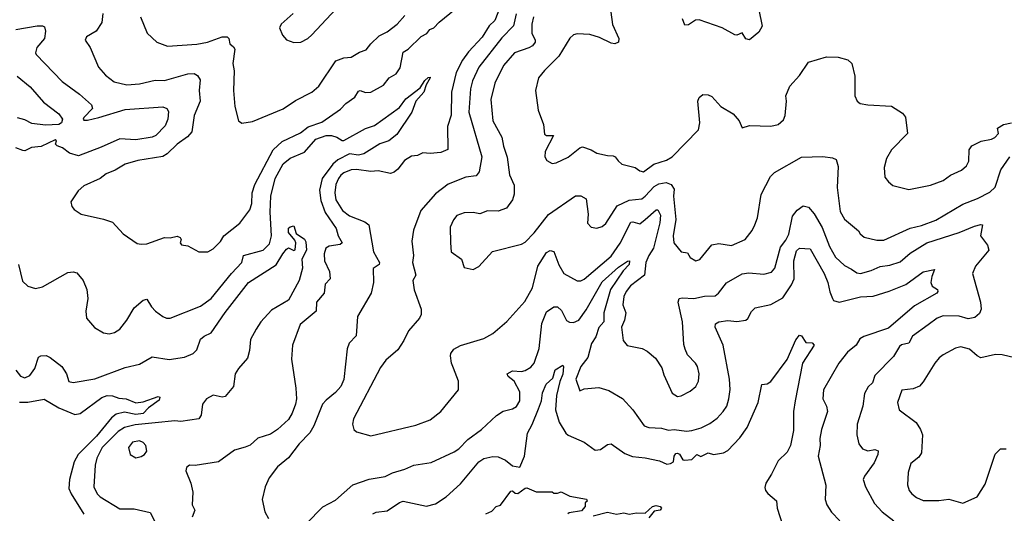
# Model space of a CAD drawing. Extents: x 1552294 to 1694791, y 811929 to 917222.
# Tile 78 of 256: x 1574317 to 1579806, y 866807 to 869560. Entities that reach past the tile are written whole.
import ezdxf

# ---------------------------------------------------------------- set-up
doc = ezdxf.new("R2010")
doc.units = 0

msp = doc.modelspace()

# ---------------------------------------------------------------- linework, layer by layer
at = {"layer": '0CON10XD'}
for points in [[(1575845, 869432), (1575885, 869434.2), (1575923.8, 869455), (1575945.8, 869475), (1576161.7, 869708.3)], [(1577020.4, 869695), (1576965.6, 869555), (1576935.2, 869524.8), (1576895, 869463.2), (1576818.6, 869381.4), (1576785.3, 869335), (1576750.3, 869265), (1576724.3, 869155), (1576722.3, 869027.7), (1576702.3, 868965), (1576704.3, 868835.7), (1576665, 868820), (1576605, 868814.5), (1576565, 868818.2), (1576535, 868802.5), (1576501.3, 868798.7), (1576462.5, 868775), (1576425, 868727.1), (1576405, 868709.4), (1576385, 868703.1), (1576315, 868717.5), (1576275, 868713.6), (1576195, 868725.2), (1576165, 868723), (1576125, 868706.3), (1576107.6, 868692.4), (1576093.5, 868675), (1576079.7, 868640.3), (1576074.8, 868595.2), (1576079.8, 868555), (1576116.5, 868495), (1576155, 868465.9), (1576242.1, 868432.1), (1576264.2, 868415), (1576289.4, 868265), (1576323.3, 868205), (1576322, 868195), (1576287.1, 868172.9), (1576290, 868095), (1576276, 868035), (1576200, 867905), (1576192.3, 867797.7), (1576154.6, 867755.4), (1576142.2, 867725), (1576124.2, 867554.2), (1576107.8, 867515), (1576078.3, 867481.7), (1576025, 867439.1), (1576005.5, 867415), (1575957.5, 867295), (1575934.3, 867255.7), (1575874.7, 867195.3), (1575815, 867117.1), (1575755, 867066.7), (1575708.6, 867005), (1575685.8, 866955), (1575668.6, 866885), (1575683.1, 866815), (1575705, 866778)], [(1574780, 869595), (1574775.6, 869545), (1574743.6, 869496.4), (1574690, 869465), (1574681.2, 869445), (1574710, 869405), (1574756.2, 869295), (1574795, 869250.8), (1574843.8, 869213.8), (1574915, 869196.2), (1574985, 869201.3), (1575072.2, 869222.2), (1575125, 869220.9), (1575255, 869257.4), (1575289.3, 869259.3), (1575308.5, 869248.5), (1575322.9, 869225), (1575316.8, 869165), (1575323.3, 869105), (1575290.6, 869025), (1575277.3, 868935), (1575253.3, 868906.7), (1575195, 868866.2), (1575138.8, 868811.2), (1575115, 868796.2), (1574975, 868774.4), (1574905, 868754.3), (1574850, 868720), (1574798.9, 868701.1), (1574765.6, 868674.4), (1574675, 868633.8), (1574643.8, 868605), (1574602.5, 868545), (1574608.3, 868518.3), (1574620.7, 868500.7), (1574660, 868475), (1574785, 868447.5), (1574835, 868430), (1574893.8, 868365), (1574972.7, 868312.7), (1574995, 868307.5), (1575025, 868310.8), (1575123.9, 868346.1), (1575155, 868343.3), (1575195, 868352.5), (1575212.5, 868345), (1575216.7, 868335), (1575212.5, 868315), (1575220, 868305), (1575255, 868298.8), (1575315.9, 868265.9), (1575365, 868265.7), (1575395, 868281.9), (1575436.4, 868323.6), (1575455.6, 868355), (1575544, 868425), (1575600.2, 868499.8), (1575611.5, 868535), (1575613.8, 868595), (1575628.5, 868641.5), (1575730, 868835), (1575780.2, 868879.8), (1575881.7, 868928.3), (1575925, 868961.6), (1576000.8, 868989.2), (1576105, 869060.5), (1576135, 869091.9), (1576185, 869127.5), (1576205, 869161.1), (1576215, 869165.4), (1576245, 869154.6), (1576275, 869156.4), (1576344.4, 869195), (1576376.7, 869235), (1576415, 869257.5), (1576438.6, 869291.4), (1576455, 869379.5), (1576483.6, 869396.4), (1576555, 869465.6), (1576586.3, 869483.7), (1576604.4, 869505), (1576625, 869515.4), (1576655, 869546.9), (1576745, 869617.9)], [(1575840.9, 869595), (1575775.5, 869535), (1575765.8, 869515), (1575783, 869473), (1575805, 869446.7), (1575845, 869432)], [(1577085, 869593.3), (1577069.8, 869525), (1577005, 869459.6)], [(1577612.5, 869602.5), (1577622.2, 869532.2), (1577658, 869455), (1577655.9, 869434.1), (1577635, 869426), (1577615, 869429.4), (1577549.9, 869459.9), (1577495, 869477.1), (1577425, 869480.9), (1577403.8, 869476.2), (1577385, 869456), (1577323.5, 869356.5), (1577242.6, 869277.4), (1577209.4, 869235), (1577193.6, 869165), (1577206.9, 869055), (1577238.1, 868975), (1577242.2, 868922.2), (1577253.3, 868913.3), (1577292.5, 868915), (1577246.4, 868825), (1577244.6, 868795), (1577256, 868775), (1577285, 868758.1), (1577308.7, 868761.3), (1577375, 868792.5), (1577440, 868845), (1577455, 868850), (1577502.5, 868835), (1577535, 868816), (1577595, 868802.2), (1577625, 868801.5), (1577637.1, 868795), (1577653.1, 868773.1), (1577674.8, 868754.8), (1577748, 868735), (1577775, 868716.7), (1577795, 868711.4), (1577852.5, 868755), (1577923.2, 868776.8), (1577955.3, 868794.7), (1578100.8, 868945), (1578109.2, 868985), (1578097.1, 869105), (1578105, 869126.2), (1578125, 869142.5), (1578155, 869140), (1578175, 869131.4), (1578225.7, 869075), (1578294, 869035), (1578328.8, 868995), (1578345, 868957.5), (1578385, 868970), (1578505, 868966), (1578545, 868975.8), (1578575, 869002), (1578584.2, 869025), (1578592.9, 869105), (1578589.2, 869135), (1578610.9, 869189.1), (1578665, 869248.8), (1578715, 869323.8), (1578815, 869352.7), (1578880.2, 869350.2), (1578935, 869335.6), (1578955.6, 869315), (1578973.1, 869245), (1578972.2, 869135), (1578985.6, 869105.6), (1579003.3, 869093.3), (1579045, 869084.4), (1579177, 869077), (1579238.3, 869038.3), (1579255.5, 869015.5), (1579266.5, 868925), (1579178, 868835), (1579150, 868785), (1579137.1, 868735), (1579141.1, 868681.1), (1579160, 868655), (1579185, 868635.7), (1579275, 868613.8), (1579395, 868637.8), (1579465, 868662.9), (1579507.2, 868692.8), (1579568.6, 868721.4), (1579595.8, 868745), (1579608.2, 868771.8), (1579611.4, 868835), (1579625, 868856.2), (1579677.9, 868882.1), (1579735, 868893.1), (1579753.3, 868903.3), (1579774.4, 868925), (1579769.2, 868955), (1579802, 868975), (1579845.7, 868985)], [(1578437.7, 869615), (1578456.2, 869523.8), (1578438.8, 869491.2), (1578385, 869448.5), (1578365, 869452.9), (1578345, 869486.2), (1578315, 869474), (1578305, 869475.6), (1578234.2, 869515), (1578105, 869560), (1578085, 869556.6), (1578045, 869530.7), (1578025, 869530), (1578012, 869565)], [(1574991.1, 869575), (1575028, 869485), (1575081.2, 869435), (1575141.4, 869411.4), (1575305, 869422.9), (1575364.7, 869435.3), (1575445, 869464.3), (1575474, 869464), (1575483.3, 869455), (1575488.8, 869425), (1575508.9, 869408.9), (1575515.8, 869395), (1575505.7, 869315), (1575512, 869275), (1575509.2, 869165), (1575515.7, 869075), (1575537.5, 868995), (1575555, 868983.3), (1575615, 868992), (1575786.5, 869063.5), (1575855, 869109.2), (1575945, 869155.6), (1575985, 869188.6), (1576079.4, 869330.6), (1576125, 869347.5), (1576165, 869351.1), (1576211.4, 869378.6), (1576248.8, 869391.2), (1576273.8, 869425), (1576320.7, 869469.3), (1576365, 869492.9), (1576422, 869535), (1576465, 869583.8)], [(1577181.8, 869575), (1577172.3, 869535), (1577171.8, 869485), (1577191.5, 869445), (1577190.9, 869435), (1577176.5, 869415), (1577155, 869402.3), (1577075, 869375.5), (1577014.6, 869305), (1576965.4, 869205), (1576943.8, 869115), (1576955.3, 868995), (1577004.7, 868904.7), (1577013.7, 868855), (1577035, 868793.3), (1577048.2, 868695), (1577073.4, 868636.6), (1577073.7, 868586.3), (1577064.6, 868555.4), (1577030.5, 868509.5), (1576985, 868492.5), (1576925, 868494), (1576882.3, 868477.7), (1576845, 868484.4), (1576795, 868482.2), (1576755, 868467.9), (1576735, 868444), (1576717, 868403), (1576718.8, 868315), (1576722.5, 868265), (1576780, 868225), (1576795, 868177.5), (1576845, 868167.5), (1576875.9, 868184.1), (1576953, 868267), (1577115, 868308.1), (1577135, 868319.4), (1577185, 868371.9), (1577265, 868473.8), (1577415, 868577.5), (1577445, 868578.1), (1577475, 868561.2), (1577486.9, 868475), (1577482, 868425), (1577503.2, 868403.2), (1577535, 868397.5), (1577565, 868407.5), (1577585, 868424), (1577648.8, 868521.2), (1577715, 868552.9), (1577785, 868561.6), (1577805, 868575.3), (1577855, 868629.2), (1577881.1, 868645), (1577921.8, 868651.8), (1577950, 868640), (1577965.5, 868615), (1577961.5, 868575), (1577974.7, 868445), (1577961.2, 868355), (1577963.1, 868315), (1578005, 868266), (1578040, 868260), (1578055, 868234), (1578086.1, 868216.1), (1578108.3, 868221.7), (1578175.5, 868304.5), (1578215, 868312.2), (1578285, 868300), (1578361.2, 868335), (1578401.2, 868385), (1578416.2, 868415), (1578430, 868455), (1578450, 868585), (1578502.9, 868685), (1578525, 868707.5), (1578675, 868792.5), (1578793.9, 868796.1), (1578849.1, 868789.1), (1578869.4, 868779.4), (1578880.4, 868740.4), (1578874.5, 868625), (1578890.9, 868490.9), (1578915, 868448), (1578993, 868383), (1579002.5, 868365), (1579025, 868348), (1579095, 868330), (1579135, 868330.5), (1579282.4, 868397.6), (1579345, 868411.5), (1579425, 868441.5), (1579575, 868530.7), (1579656.9, 868563.1), (1579725, 868598.6), (1579755, 868626.2), (1579787.9, 868722.1), (1579836.7, 868795)], [(1574295, 869504.7), (1574415.3, 869525.3), (1574445, 869525.5), (1574455, 869520), (1574460, 869495), (1574454.5, 869455.5), (1574412.5, 869405), (1574405.6, 869375.6), (1574408.9, 869365), (1574554.5, 869215), (1574651.1, 869145), (1574717.5, 869085), (1574722.5, 869065), (1574673.8, 869015), (1574670, 869005), (1574675, 869000), (1574695, 868999.4), (1574758, 869015), (1574905, 869058.9), (1575115, 869073.1), (1575136.7, 869065), (1575147.3, 869047.3), (1575142.2, 869005), (1575128.8, 868968.8), (1575076.7, 868915), (1575055.7, 868904.3), (1574965, 868889), (1574874.4, 868895.6), (1574771.4, 868848.7), (1574645, 868801.3), (1574595.5, 868815), (1574555, 868845.4), (1574525, 868856.7), (1574516.7, 868865), (1574522.5, 868885), (1574515, 868890), (1574436.9, 868853.1), (1574381.9, 868848.1), (1574345, 868829.4), (1574335, 868830.6), (1574295.6, 868845.6)], [(1577005, 869459.6), (1576876, 869295), (1576841.9, 869218.1), (1576831.2, 869175), (1576821.2, 869045), (1576892.9, 868795), (1576879.4, 868710.6), (1576861.2, 868688.8), (1576805, 868682.5), (1576705, 868642.5), (1576635, 868589.5), (1576553.7, 868496.3), (1576513, 868387), (1576503.6, 868325), (1576512.7, 868245), (1576507.5, 868205), (1576526.4, 868135), (1576508.1, 868105), (1576515.7, 868054.3), (1576555.5, 867945), (1576554.4, 867915), (1576546.5, 867895), (1576485.5, 867824.5), (1576459.3, 867770.7), (1576425, 867719.2), (1576358.8, 867661.2), (1576328.8, 867621.2), (1576178.1, 867335), (1576172.5, 867305), (1576179.2, 867275), (1576195, 867260.8), (1576275, 867239.2), (1576525, 867298.9), (1576605, 867328.1), (1576665, 867375.8), (1576763.8, 867495), (1576764.3, 867545), (1576736.2, 867616.2), (1576724.4, 867645), (1576718.6, 867685), (1576720.9, 867699.1), (1576737.9, 867722.1), (1576775, 867742.5), (1576905, 867782.9), (1576955, 867809.2), (1577033.6, 867876.4), (1577132.4, 867987.6), (1577175.4, 868065), (1577205.3, 868185), (1577255, 868262.2), (1577275, 868273.1), (1577295, 868267.1), (1577323.6, 868193.6), (1577351.5, 868145), (1577425, 868103.6), (1577445, 868102.9), (1577465, 868113.5), (1577615, 868241.8), (1577665, 868313.2), (1577725, 868430), (1577735, 868433.3), (1577775, 868420.8), (1577804.6, 868445), (1577865, 868498.8), (1577875, 868500.5), (1577889.8, 868469.8), (1577886.5, 868426.5), (1577850.6, 868285), (1577824.8, 868245), (1577808.8, 868205), (1577800.8, 868135), (1577721.8, 868075), (1577697.9, 868045), (1577684.3, 868015.7), (1577679.8, 867969.8), (1577696.4, 867925), (1577689.6, 867885), (1577671.5, 867845), (1577681.7, 867771.7), (1577703, 867743), (1577786.6, 867726.6), (1577815, 867712), (1577862.1, 867672.1), (1577897.9, 867617.9), (1577909.1, 867579.1), (1577955, 867478), (1577985, 867458.6), (1578005, 867461.9), (1578055, 867488), (1578086.4, 867513.6), (1578101.4, 867545), (1578104.3, 867585.7), (1578095.6, 867625), (1578084.6, 867644.6), (1578040.9, 867690.9), (1578026.7, 867723.3), (1578019.5, 867749.5), (1578012.5, 867875), (1577987.9, 867985), (1577992.9, 868005), (1578010.4, 868009.6), (1578075, 868005.4), (1578135, 868018), (1578195, 868019.6), (1578213.8, 868035), (1578257.3, 868092.7), (1578345, 868143.3), (1578381.4, 868148.6), (1578465, 868140), (1578508.3, 868151.7), (1578526.4, 868175), (1578557.8, 868292.2), (1578588.9, 868331.1), (1578605, 868363.3), (1578626.1, 868463.9), (1578652.2, 868497.8), (1578685, 868521.8), (1578715.2, 868515.2), (1578746.4, 868476.4), (1578790.7, 868400.7), (1578831.1, 868295), (1578865.5, 868235), (1578915, 868188.5), (1578955, 868169.4), (1578985, 868148.6), (1579005, 868144.4), (1579065, 868160.8), (1579115, 868184.1), (1579168.2, 868191.8), (1579225, 868210.3), (1579281.3, 868258.7), (1579374.3, 868315.7), (1579555, 868372.9), (1579640.7, 868409.3), (1579675, 868418.4), (1579684.2, 868415), (1579673.2, 868355), (1579713.4, 868303.4), (1579719.3, 868275), (1579645.5, 868185), (1579628.9, 868145), (1579673.5, 867985), (1579676.7, 867945), (1579667.7, 867922.3), (1579641.6, 867898.4), (1579605, 867890.9), (1579555, 867905.9), (1579465, 867907.8), (1579431.9, 867895), (1579381.5, 867858.5), (1579294.4, 867795), (1579274.7, 867755.3), (1579233.8, 867746.2), (1579221.9, 867738.1), (1579189.2, 867680.8), (1579084.6, 867575.4), (1579070.8, 867535), (1579047.6, 867512.4), (1579026.4, 867475), (1579017.9, 867405), (1578986.7, 867305), (1578984.5, 867244.5), (1578995.6, 867195), (1579016.5, 867166.5), (1579045, 867155.6), (1579085, 867162.5), (1579102.5, 867155), (1579101.5, 867135), (1579080.6, 867089.4), (1579027.5, 867015), (1579019.4, 866995), (1579032.2, 866955), (1579082.1, 866862.1), (1579126, 866816), (1579191.4, 866765)], [(1574303.3, 869245), (1574374.6, 869185), (1574450.4, 869100.4), (1574535, 869034.6), (1574555.5, 869005), (1574549.4, 868985), (1574535, 868975.2), (1574461.3, 868971.3), (1574385, 868981.1), (1574345, 869002.3), (1574305, 869013)], [(1574311.1, 868195), (1574332.4, 868102.4), (1574363, 868073), (1574405, 868060), (1574445, 868070), (1574585, 868149.4), (1574615, 868154.3), (1574635, 868147.5), (1574670, 868105), (1574691.4, 868055), (1574696.9, 868005), (1574685.7, 867935), (1574690, 867895), (1574734.1, 867844.1), (1574785, 867813.8), (1574815, 867808.8), (1574845, 867816.2), (1574875, 867833.8), (1574914.3, 867885), (1574955, 867954), (1575005, 867995.6), (1575025, 868002), (1575051.7, 867958.3), (1575073.8, 867933.8), (1575115, 867904.3), (1575135, 867895.7), (1575155, 867895.7), (1575325, 867962), (1575385, 868005.8), (1575497.5, 868145), (1575555.6, 868205), (1575564.4, 868245), (1575675.2, 868274.8), (1575710.6, 868309.4), (1575721.6, 868355), (1575712.8, 868487.2), (1575717.7, 868575), (1575740.7, 868675), (1575785, 868755.4), (1575825, 868787.5), (1575905, 868822), (1575967.2, 868892.8), (1576025.9, 868914.1), (1576055, 868914), (1576085, 868904.2), (1576115, 868886.4), (1576125, 868886.6), (1576245, 868952.9), (1576295, 868969.2), (1576435, 869070), (1576470.6, 869119.4), (1576550, 869180), (1576575, 869221.5), (1576595, 869238), (1576605, 869240), (1576605.6, 869235), (1576582.7, 869197.3), (1576570.3, 869155), (1576524.8, 869105.2), (1576503.8, 869045), (1576420.5, 868919.5), (1576375.8, 868884.2), (1576325, 868867.5), (1576235, 868811.1), (1576205, 868803.8), (1576155, 868811.3), (1576090.7, 868779.3), (1576062.2, 868755), (1576002.8, 868675), (1575989.2, 868609.2), (1575995, 868552.5), (1576020.5, 868485), (1576081.6, 868395), (1576092.9, 868355), (1576115.4, 868315), (1576104.3, 868305.7), (1576042.3, 868297.7), (1576023.3, 868285), (1576015.3, 868255), (1576016.1, 868215), (1576044.4, 868155), (1576048.8, 868115), (1576020, 868085), (1576015, 868034.2), (1575972.5, 867985), (1575970, 867935), (1575880.5, 867859.5), (1575838.8, 867745), (1575832.7, 867667.3), (1575856.7, 867505), (1575860.9, 867445), (1575855.4, 867415), (1575836.2, 867365), (1575815, 867330), (1575755, 867274.5), (1575715, 867248.8), (1575645, 867226.4), (1575602.2, 867187.8), (1575574.5, 867175.5), (1575515, 867160), (1575425, 867093.5), (1575295, 867074), (1575263.6, 867076.4), (1575246.4, 867063.6), (1575243.8, 867045), (1575270.8, 866975), (1575282.9, 866925), (1575278.6, 866855), (1575293.5, 866825), (1575278.9, 866785)], [(1574294.6, 867604.6), (1574322, 867572), (1574345, 867563.3), (1574374.2, 867575), (1574401.5, 867615), (1574422.5, 867677.5), (1574435, 867685.4), (1574465, 867686.8), (1574486.5, 867676.5), (1574552.1, 867625), (1574578.1, 867585), (1574591.7, 867541.7), (1574615, 867537.5), (1574735, 867557.7), (1574905, 867620), (1574985, 867638.5), (1575055, 867680), (1575150, 867665), (1575235, 867678.7), (1575285, 867698), (1575305, 867718.8), (1575325, 867778.1), (1575345, 867795.6), (1575385, 867813.6), (1575463, 867927), (1575592.9, 868095), (1575747.7, 868192.3), (1575783.3, 868255), (1575805, 868280.8), (1575815, 868287.5), (1575845, 868273.3), (1575853, 868277), (1575856, 868315), (1575850.8, 868330.8), (1575815, 868372.5), (1575815, 868396.7), (1575824.3, 868405.7), (1575845, 868410), (1575858, 868368), (1575905.6, 868335.6), (1575912, 868322), (1575915.3, 868275), (1575890.8, 868225), (1575892.9, 868175), (1575875.8, 868105), (1575815.3, 867995), (1575720.8, 867939.2), (1575662, 867875), (1575634.7, 867835), (1575603.8, 867776.2), (1575598.1, 867715), (1575587, 867673), (1575536.9, 867615), (1575518.9, 867585), (1575509.2, 867515), (1575462.2, 867457.8), (1575445, 867455.5), (1575395, 867466.1), (1575358.1, 867445), (1575335.6, 867415), (1575328.6, 867355), (1575315, 867334.3), (1575215, 867320), (1575182.2, 867322.2), (1575072, 867312), (1574959.9, 867300.1), (1574901.5, 867285), (1574866.7, 867263.3), (1574776.8, 867175), (1574747.5, 867115), (1574736.9, 867075), (1574729.6, 866955), (1574748.5, 866915), (1574765, 866898.5), (1574875, 866832.7), (1574955, 866832.1), (1575045, 866811.2), (1575068, 866765)], [(1575915, 866747.8), (1576007.2, 866842.8), (1576078.6, 866881.4), (1576174.6, 866965.4), (1576265, 866997.5), (1576355, 867012.5), (1576396.2, 867033.8), (1576465, 867053.3), (1576515, 867075.7), (1576610.3, 867089.7), (1576739.8, 867150.2), (1576765, 867166.7), (1576815, 867219.6), (1576892.2, 867275), (1576975, 867353.1), (1577012.8, 867377.2), (1577065, 867390), (1577087.4, 867402.6), (1577105.6, 867434.4), (1577105.7, 867485), (1577073.8, 867545), (1577040, 867570), (1577035.5, 867585), (1577065, 867601.1), (1577115, 867597.8), (1577135, 867602.8), (1577167.6, 867622.4), (1577185.3, 867644.7), (1577213.2, 867726.8), (1577228.6, 867865), (1577255, 867930), (1577295, 867957.8), (1577315, 867958.9), (1577338.3, 867938.3), (1577365, 867883.1), (1577382.9, 867872.9), (1577405, 867870.9), (1577435, 867883.8), (1577475, 867942.8), (1577565, 868097.3), (1577655, 868179.8), (1577705, 868212.9), (1577717.5, 868215), (1577715.3, 868195), (1577681.4, 868158.6), (1577611.6, 868055), (1577574.5, 867925), (1577574.4, 867875.6), (1577546.5, 867843.5), (1577528.2, 867791.8), (1577505, 867753.5), (1577483.9, 867676.1), (1577445.2, 867625), (1577416.7, 867555), (1577440, 867490), (1577465, 867501.2), (1577545, 867508), (1577601.7, 867491.7), (1577676.9, 867446.9), (1577735, 867384.3), (1577798, 867295), (1577824.3, 867285.7), (1577895, 867282.9), (1577935, 867270.8), (1577965, 867274.8), (1578033.9, 867266.1), (1578065, 867269.6), (1578116.7, 867283.3), (1578165, 867307.8), (1578205, 867337.8), (1578238.9, 867375), (1578259.6, 867405), (1578271.3, 867445), (1578277.4, 867497.4), (1578274.6, 867554.6), (1578238.8, 867745), (1578194.4, 867845), (1578195.8, 867864.2), (1578215, 867874.3), (1578265, 867882.7), (1578315, 867876.5), (1578365.8, 867884.2), (1578377.3, 867892.7), (1578396.7, 867933.3), (1578417.5, 867952.5), (1578505, 867971.1), (1578571.2, 868008.8), (1578619.5, 868080.5), (1578635.2, 868114.8), (1578632.1, 868215), (1578648.3, 868271.7), (1578665, 868285.4), (1578725, 868282.5), (1578802.6, 868145), (1578823.2, 868095), (1578833.1, 868043.1), (1578848.1, 868005), (1578855, 867994.4), (1578885, 867985.6), (1579005, 868014.6), (1579075, 868017.4), (1579165, 868046.4), (1579257.5, 868082.5), (1579355, 868153.5), (1579417.3, 868167.3), (1579402, 868128), (1579397.1, 868095), (1579404.5, 868074.5), (1579433.3, 868055), (1579436.7, 868045), (1579430.8, 868035), (1579306.1, 867963.9), (1579160.1, 867839.9), (1579023.4, 867793.4), (1579000.3, 867779.7), (1578980, 867745), (1578932.7, 867705), (1578884.8, 867645.2), (1578798.5, 867495), (1578794.5, 867445), (1578815.5, 867405), (1578820.4, 867375), (1578786.5, 867275), (1578778.5, 867225), (1578779.4, 867185), (1578767.8, 867125), (1578811.9, 866965), (1578806.9, 866885), (1578816.9, 866855), (1578843.3, 866813.3), (1578890, 866765)], [(1576285, 866804), (1576305, 866814.3), (1576365, 866820.4), (1576435, 866867.8), (1576455, 866874.4), (1576585, 866846.9), (1576635, 866859.5), (1576695, 866900), (1576775, 866972.5), (1576876.5, 867095), (1576905, 867113.6), (1576955, 867123.5), (1576985, 867121.5), (1577025, 867103.1), (1577065, 867071.4), (1577105.8, 867064.2), (1577131.1, 867125), (1577148.9, 867255), (1577175, 867302.2), (1577210.3, 867389.7), (1577226.1, 867435), (1577231.4, 867478.6), (1577252.2, 867527.8), (1577289.2, 867560.8), (1577302.9, 867607.1), (1577345, 867633.3), (1577349.2, 867625), (1577345.9, 867584.1), (1577328.3, 867541.7), (1577309.1, 867465), (1577304.7, 867385), (1577325.4, 867315), (1577361.9, 867255), (1577375, 867243.1), (1577463.4, 867203.4), (1577525, 867158.9), (1577555, 867162.7), (1577595, 867190.8), (1577615, 867193.8), (1577690.3, 867140.3), (1577733.6, 867123.6), (1577805, 867117.1), (1577885, 867100.5), (1577925, 867081.4), (1577945, 867084.3), (1577961.4, 867095), (1577965.3, 867125), (1577975, 867140), (1577985, 867142.5), (1577995, 867136.2), (1578015, 867105.6), (1578025, 867103.6), (1578065, 867106.5), (1578092.5, 867135), (1578115, 867123.5), (1578155, 867143.6), (1578185, 867134.5), (1578241.2, 867145), (1578265, 867157.8), (1578331.2, 867228.8), (1578372.5, 867285), (1578434.4, 867425), (1578454, 867525), (1578485, 867529.2), (1578505, 867542), (1578595, 867665.8), (1578645, 867773.8), (1578665, 867800), (1578675, 867796.7), (1578699.3, 867759.3), (1578735, 867757.1), (1578746, 867745), (1578682.2, 867645), (1578640, 867435), (1578632, 867375), (1578630.5, 867269.5), (1578614.6, 867185), (1578595, 867147.8), (1578545, 867100), (1578508.8, 867025), (1578476.5, 866975), (1578471.3, 866951.3), (1578474.4, 866935), (1578487.2, 866917.2), (1578537.1, 866877.1), (1578540.5, 866835), (1578587.9, 866685)], [(1579865, 867673.8), (1579795, 867691.8), (1579756.5, 867693.5), (1579675, 867674.3), (1579654.5, 867684.5), (1579612.4, 867722.4), (1579564.4, 867735.6), (1579535, 867727.5), (1579465, 867690.8), (1579442.9, 867675), (1579418.6, 867645), (1579355, 867540), (1579334.1, 867515.9), (1579298.1, 867501.9), (1579236, 867494), (1579211.8, 867425), (1579219.4, 867385), (1579315, 867312.9), (1579338.9, 867275), (1579349.5, 867245), (1579345, 867143.8), (1579330.5, 867119.5), (1579285.7, 867085), (1579270, 867035), (1579266.6, 866966.6), (1579275.6, 866935), (1579290, 866915), (1579316, 866895), (1579355, 866879.5), (1579440.7, 866879.3), (1579496.4, 866886.4), (1579575, 866862.9), (1579655, 866899.2), (1579699.7, 866970.3), (1579755, 867136.2), (1579785, 867166.2), (1579817, 867167)], [(1574315, 867426.2), (1574363.1, 867426.9), (1574453.1, 867443.1), (1574535.6, 867395.6), (1574625, 867357.8), (1574655, 867364.4), (1574775, 867453.1), (1574805, 867463.8), (1574835, 867463.1), (1574870.1, 867450.1), (1574910, 867445), (1574965, 867422.7), (1575005, 867429.1), (1575088.3, 867458.3), (1575098.8, 867455), (1575095, 867437.5), (1575035, 867395.8), (1575005, 867364.6), (1574965, 867357.5), (1574900.8, 867370.8), (1574855, 867359.3), (1574829.7, 867340.3), (1574745, 867237.9), (1574643, 867135), (1574619.8, 867095), (1574594.2, 866995), (1574591.6, 866945), (1574603.1, 866915), (1574675, 866802.1)], [(1574963.6, 867116.4), (1574995, 867123.8), (1575013.3, 867135), (1575025.9, 867154.1), (1575020.8, 867185), (1575005, 867202.5), (1574985, 867210.5), (1574945, 867204.3), (1574924.3, 867174.3), (1574932, 867135), (1574963.6, 867116.4)], [(1576916.2, 866805), (1576950, 866820), (1576973.8, 866845), (1576997.8, 866852.2), (1577055, 866931.2), (1577065, 866933.3), (1577079.3, 866919.3), (1577095, 866918), (1577135, 866947.5), (1577145, 866948.8), (1577196.4, 866926.4), (1577285, 866927.5), (1577295, 866920), (1577315, 866920), (1577335, 866927.5), (1577385, 866903.3), (1577477, 866887), (1577480, 866875), (1577470, 866865), (1577470, 866845), (1577448.3, 866821.7), (1577380.5, 866809.5), (1577373.3, 866805)], [(1577515, 866792.7), (1577595, 866813.9), (1577645, 866802.7), (1577685, 866810), (1577715, 866802), (1577755, 866810.4), (1577805, 866808), (1577845, 866845.3), (1577865, 866850.4), (1577887.5, 866845), (1577895.6, 866835), (1577887.5, 866825), (1577855, 866818.8), (1577825, 866782.2)]]:
    msp.add_lwpolyline(points, dxfattribs=at)

doc.saveas('drawing.dxf')
